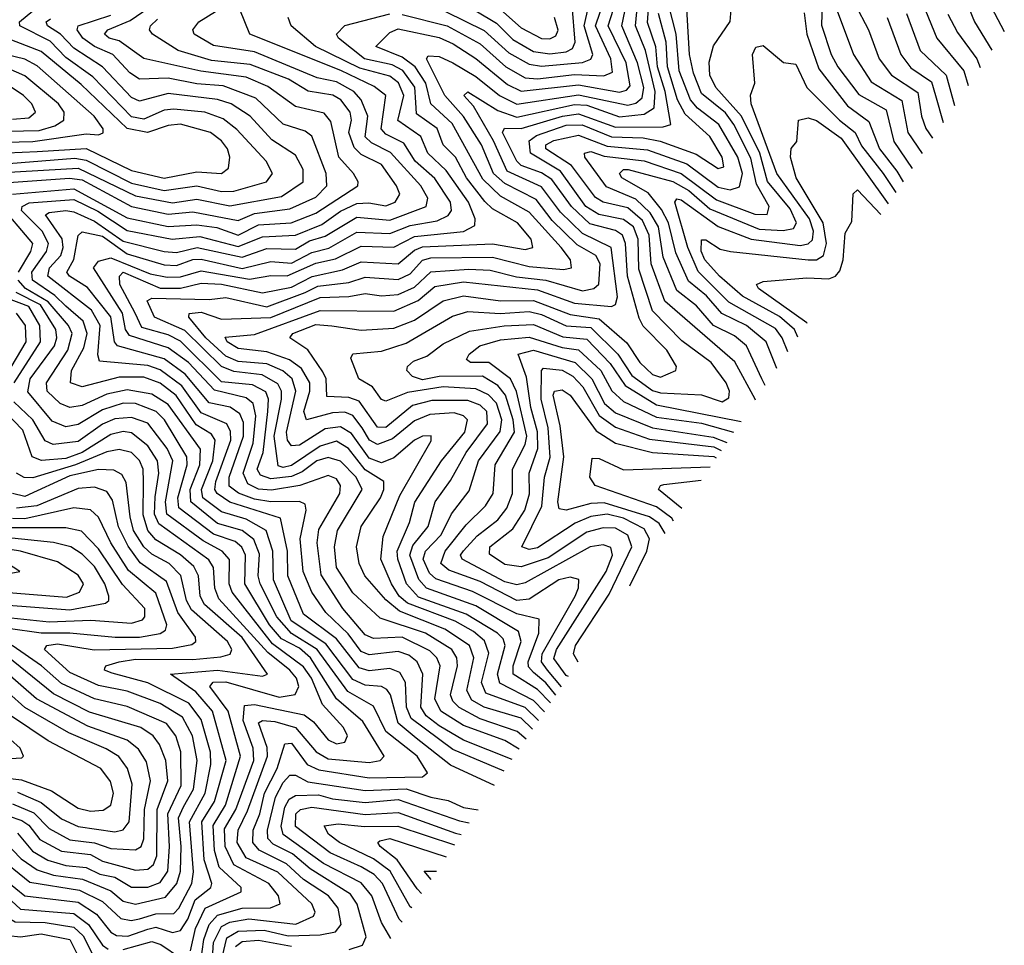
# Model space of a CAD drawing. Extents: x 1308313 to 1441400, y 959662 to 1036319.
# Tile 65 of 256: x 1355533 to 1357933, y 972564 to 974820. Entities that reach past the tile are written whole.
import ezdxf

# ---------------------------------------------------------------- set-up
doc = ezdxf.new("R2010")
doc.units = 0

msp = doc.modelspace()

# ---------------------------------------------------------------- linework, layer by layer
at = {"layer": '0CON10XD'}
for points in [[(1356826.8, 973155.4), (1356795, 973187.5), (1356735.4, 973225.4), (1356735.3, 973245), (1356755.1, 973305), (1356748.9, 973328.9), (1356645, 973391.8), (1356524.3, 973434.3), (1356505.9, 973455.9), (1356484, 973515), (1356491.5, 973538.5), (1356528.1, 973585), (1356545.7, 973645), (1356583.1, 973696.9), (1356621.1, 973765), (1356672.8, 973835), (1356671.3, 973865), (1356655, 973881), (1356625, 973892.2), (1356537.6, 973892.4), (1356490.4, 973879.6), (1356425, 973826.5), (1356405, 973826.7), (1356360.7, 973890.7), (1356335, 973899.6), (1356281.4, 973901.4), (1356279.5, 973945), (1356271.5, 973961.5), (1356235.1, 974015.1), (1356191, 974045), (1356198.8, 974055), (1356255, 974077.1), (1356293.8, 974073.8), (1356365, 974063.2), (1356445, 974068), (1356495, 974087.6), (1356564.8, 974135.2), (1356615, 974146.8), (1356705, 974134.8), (1356785, 974135.3), (1356875, 974101.4), (1356945, 974090.8), (1357012.7, 974032.7), (1357044.1, 973985), (1357075.3, 973955), (1357095, 973949.1), (1357132.2, 973965), (1357133.6, 973975), (1357110.5, 974015), (1357052.9, 974072.9), (1357042.8, 974092.8), (1357014.3, 974195), (1357009.5, 974275), (1357001.8, 974295), (1356985, 974306.3), (1356922.4, 974322.4), (1356877.5, 974365), (1356830.3, 974430.3), (1356805, 974446.7), (1356755, 974464.9), (1356744.7, 974475), (1356709.9, 974545), (1356714.2, 974555.8), (1356755, 974554.5), (1356855.7, 974585), (1356895, 974590.2), (1356985, 974558.3), (1357101.3, 974558.7), (1357120.2, 974565), (1357106.4, 974645), (1357087.9, 974705), (1357083.6, 974753.6), (1357063.3, 974813.3), (1357072.8, 974945)], [(1356812, 973133.6), (1356785, 973161.2), (1356702.9, 973202.9), (1356697.6, 973225), (1356716.2, 973295), (1356711.3, 973311.3), (1356697.9, 973325), (1356621.5, 973371.5), (1356505, 973412.7), (1356475.6, 973445), (1356454.2, 973505), (1356453.3, 973525), (1356482.8, 973595), (1356495.7, 973644.3), (1356560.9, 973745), (1356617.5, 973815), (1356624.5, 973845), (1356614.7, 973855), (1356591.9, 973861.9), (1356532.3, 973857.7), (1356495, 973842.4), (1356441.8, 973798.2), (1356405, 973784.5), (1356385.4, 973795.4), (1356367.7, 973825), (1356345.2, 973855.2), (1356325, 973863.4), (1356295, 973861.9), (1356232.3, 973845), (1356225.1, 973865), (1356239.9, 973915), (1356239.9, 973935), (1356219.9, 973969.9), (1356190.7, 973990.7), (1356135, 974010.3), (1356065, 974019), (1356038.4, 974035), (1356033.8, 974046.2), (1356105, 974053), (1356265, 974111.3), (1356445, 974109.3), (1356504.3, 974135.7), (1356545, 974169.9), (1356615, 974181.4), (1356795, 974161.4), (1356885, 974129.5), (1356975, 974121), (1356985, 974126.1), (1356989.7, 974145), (1356974.6, 974265), (1356905, 974298.7), (1356851.3, 974351.3), (1356805, 974412.6), (1356721.1, 974451.1), (1356687.9, 974525), (1356639.2, 974609.2), (1356615.8, 974635), (1356625, 974644.2), (1356698.7, 974598.7), (1356745, 974582.4), (1356885, 974613.3), (1356915, 974611.4), (1356995, 974583.6), (1357055, 974589.7), (1357079.7, 974605), (1357082, 974645), (1357058.2, 974745), (1357034.1, 974805), (1357045.6, 974925)], [(1357711.9, 974915), (1357768.3, 974775), (1357834.4, 974695), (1357844.7, 974660)], [(1357819.2, 974915), (1357860.1, 974815), (1357902.5, 974745.9)], [(1356797.3, 973111.8), (1356765, 973144), (1356668.7, 973178.7), (1356658.5, 973205), (1356676.4, 973276.4), (1356666, 973306), (1356639.1, 973329.1), (1356594, 973354), (1356478.1, 973398.1), (1356458.1, 973415), (1356438.8, 973445), (1356412.9, 973505), (1356419.1, 973560.9), (1356459.7, 973660.3), (1356536, 973794), (1356536.2, 973806.2), (1356514.6, 973805), (1356494.8, 973795), (1356445, 973751.9), (1356415, 973740.5), (1356385, 973751.1), (1356341.4, 973811.4), (1356315, 973827.9), (1356277.3, 973822.7), (1356215, 973782.8), (1356195, 973781.4), (1356185.4, 973795), (1356182.8, 973815), (1356205.8, 973915), (1356197.1, 973945), (1356174.5, 973964.5), (1356135, 973981.1), (1356065, 973987.2), (1356035, 973999.7), (1355986.7, 974045), (1355944.8, 974095), (1355946.3, 974103.7), (1355975, 974107.3), (1356025, 974090.3), (1356145, 974094.5), (1356265, 974142.9), (1356335, 974145.1), (1356375, 974153), (1356415, 974147.2), (1356455, 974150.4), (1356495, 974168.4), (1356535, 974205.3), (1356627.9, 974212.1), (1356679.5, 974209.5), (1356743.7, 974193.7), (1356815, 974185.5), (1356905, 974159.5), (1356932.2, 974165), (1356944.7, 974175.3), (1356947.8, 974225), (1356936.9, 974245), (1356891.5, 974271.5), (1356830.5, 974330.5), (1356791.9, 974381.9), (1356715, 974420.5), (1356688.1, 974445), (1356658.4, 974515), (1356615, 974584.5), (1356568.8, 974635), (1356524.4, 974725), (1356528.1, 974731.9), (1356555, 974730.6), (1356588.8, 974715), (1356645, 974681.4), (1356702.3, 974635), (1356745, 974614.3), (1356895, 974637), (1357015, 974611.7), (1357035, 974616.9), (1357050.2, 974629.8), (1357054.2, 974655), (1357038.9, 974715), (1357000.8, 974805), (1357019.4, 974895)], [(1357489.4, 974889.4), (1357487, 974807), (1357510.5, 974735), (1357527.3, 974705), (1357578, 974638), (1357645, 974600), (1357663.4, 974523.4), (1357708.2, 974457.5)], [(1357878.3, 974895), (1357932.9, 974790.9)], [(1355515.4, 974394.6), (1355665, 974408.2), (1355795, 974337.1), (1355895, 974316.4), (1355965, 974320.4), (1356013.3, 974313.3), (1356065, 974295.2), (1356115, 974319.8), (1356194.9, 974325.1), (1356255, 974348.9), (1356357.1, 974415), (1356358.2, 974425), (1356346.2, 974445), (1356311, 974485), (1356291.6, 974571.6), (1356275, 974592.6), (1356205, 974608.2), (1356137.3, 974657.3), (1356085, 974680), (1355974.5, 974694.5), (1355835.8, 974725.8), (1355775, 974768.2), (1355750.5, 974775), (1355739.4, 974785), (1355747.9, 974795), (1355801.8, 974818.2), (1355895, 974882.6)], [(1356783.1, 973090.8), (1356755, 973117.5), (1356665, 973144.8), (1356635, 973161.4), (1356622.4, 973185), (1356639.5, 973265), (1356629.3, 973295), (1356568.8, 973335), (1356458.7, 973378.7), (1356425, 973405.9), (1356374.5, 973465), (1356360.5, 973495), (1356353.9, 973535), (1356364.9, 973585), (1356412, 973655), (1356420.5, 973675), (1356420.6, 973695), (1356375, 973723.1), (1356334, 973775), (1356305, 973792.5), (1356265, 973780.9), (1356195, 973733.5), (1356175, 973728.4), (1356162.9, 973732.9), (1356152.8, 973805), (1356171.1, 973895), (1356170.6, 973915), (1356162.3, 973932.3), (1356124.2, 973954.2), (1356055, 973962.4), (1356025, 973974.5), (1355935, 974062.3), (1355861.6, 974095), (1355843.4, 974135), (1355855, 974141.6), (1355995, 974137.8), (1356035, 974143), (1356135, 974120.2), (1356229, 974155), (1356259.6, 974170.4), (1356335, 974179.6), (1356375, 974192.5), (1356455, 974186.5), (1356485, 974200.7), (1356515, 974233.7), (1356535, 974239.4), (1356685, 974241.7), (1356775, 974218.7), (1356858.5, 974211.5), (1356878.2, 974215), (1356875.6, 974235), (1356852.8, 974265), (1356775, 974350.8), (1356705, 974390.2), (1356661.7, 974431.7), (1356587.2, 974567.2), (1356534.9, 974614.9), (1356522.7, 974665), (1356496.7, 974705), (1356465, 974728.7), (1356401.2, 974755), (1356435, 974788.6), (1356455, 974797.5), (1356555, 974776.8), (1356589.2, 974760.8), (1356645, 974725.6), (1356722.2, 974662.2), (1356755, 974645.8), (1356895, 974661.3), (1356995, 974643.2), (1357012.1, 974647.9), (1357020.9, 974659.1), (1357010.8, 974715), (1356966.9, 974805), (1356992.7, 974885)], [(1356465, 974832.9), (1356575.1, 974805.1), (1356655, 974761.2), (1356717.8, 974705), (1356765, 974678.3), (1356795, 974676.2), (1356885, 974686.8), (1356956.8, 974683.2), (1356977.6, 974692.4), (1356973.4, 974725), (1356936.1, 974805), (1356959.7, 974875)], [(1357350, 973928.3), (1357342, 973945), (1357304.2, 974025), (1357275, 974049.8), (1357223.7, 974075), (1357182.3, 974122.3), (1357135, 974160.2), (1357101.1, 974241.1), (1357089.7, 974315), (1357069.4, 974349.4), (1357035, 974382.5), (1356962.9, 974412.9), (1356910.5, 974485), (1356909.4, 974495), (1356925, 974498.5), (1356957.5, 974487.5), (1357055, 974476.3), (1357145.5, 974445.5), (1357231.2, 974381.2), (1357325, 974345.8), (1357354.5, 974345.5), (1357360.1, 974365), (1357328.9, 974418.9), (1357315, 974482.6), (1357273.2, 974565), (1357253, 974593), (1357195, 974639.9), (1357175, 974689.5), (1357165.4, 974735), (1357157.2, 974875)], [(1357378.3, 973970.1), (1357352, 974035), (1357304.2, 974075), (1357244, 974104), (1357207.1, 974147.1), (1357162.8, 974182.8), (1357132.2, 974252.2), (1357114.7, 974324.7), (1357097.4, 974357.4), (1357065, 974397.7), (1357000.7, 974435), (1356994.6, 974445.4), (1357004.5, 974455), (1357015.6, 974455), (1357125, 974425.9), (1357163.5, 974403.5), (1357215, 974358.7), (1357335, 974309.6), (1357394.1, 974305.9), (1357419.1, 974310.9), (1357426.3, 974325), (1357410.7, 974359.3), (1357355.9, 974425.9), (1357336.6, 974495), (1357292.4, 974585), (1357229.6, 974655), (1357215.4, 974685), (1357213.2, 974716.8), (1357223.8, 974756.2), (1357265, 974815.8), (1357269.2, 974875)], [(1355455.3, 974465.3), (1355667.3, 974482.7), (1355695, 974478), (1355805, 974421.9), (1355885, 974403.5), (1355965, 974415.1), (1356025, 974401.7), (1356055, 974402.3), (1356134.6, 974425), (1356148.9, 974445), (1356133.9, 974475), (1356062.5, 974552.5), (1356028.5, 974578.5), (1355984.5, 974594.5), (1355908.3, 974601.7), (1355885, 974599.3), (1355835, 974578), (1355805, 974583.3), (1355710.7, 974680.7), (1355645, 974727.8), (1355607.3, 974767.3), (1355533.5, 974805), (1355532.4, 974815), (1355565, 974841.6)], [(1356713.9, 972988.6), (1356588.4, 973041.6), (1356487.3, 973117.3), (1356475.8, 973145), (1356473.3, 973205), (1356459.2, 973229.2), (1356435, 973239.2), (1356385, 973233.5), (1356360.3, 973240.3), (1356305, 973311.3), (1356225, 973371.6), (1356186.8, 973465), (1356185.5, 973525), (1356168.2, 973605), (1356045, 973644.1), (1356013.9, 973665), (1356008.5, 973675), (1356010.8, 973695), (1356047.1, 973795), (1356046.6, 973816.6), (1356037.4, 973835), (1355975, 973861.9), (1355928, 973928), (1355875, 973967.1), (1355845, 973977.4), (1355727.6, 973987.6), (1355723.3, 974003.3), (1355729.3, 974075), (1355707.5, 974112.5), (1355601, 974195), (1355605.3, 974215), (1355633.2, 974245), (1355639.1, 974265), (1355636, 974286), (1355595.4, 974344.6), (1355605, 974350.3), (1355644.9, 974355.1), (1355665, 974351.5), (1355715, 974328.7), (1355785, 974280.4), (1355885, 974254.8), (1355915, 974253), (1355965.2, 974264.8), (1356075, 974241), (1356135, 974262.3), (1356205, 974260.8), (1356238.9, 974281.1), (1356277.5, 974292.5), (1356355, 974338.4), (1356435, 974331.2), (1356523.5, 974365), (1356528, 974385), (1356510.6, 974415), (1356436.4, 974496.4), (1356390, 974520), (1356375, 974534.8), (1356381.7, 974585), (1356364.8, 974624.8), (1356347.1, 974645), (1356305, 974668.8), (1356258.2, 974678.2), (1356105, 974741.8), (1356005, 974757), (1355958.3, 974785), (1355955.2, 974795), (1355969.3, 974815), (1356010.3, 974839.7)], [(1356733.3, 973017.4), (1356615, 973064.4), (1356555, 973099.5), (1356523.8, 973123.8), (1356510.3, 973145), (1356515.6, 973225), (1356501.9, 973255), (1356481.1, 973271.1), (1356455, 973280.2), (1356385, 973271.9), (1356365, 973280), (1356333.1, 973323.1), (1356279.1, 973375), (1356245.1, 973425.1), (1356223.7, 973475), (1356216.7, 973555), (1356231.3, 973625), (1356229, 973639), (1356215, 973646.1), (1356145, 973644.9), (1356105, 973651.4), (1356066, 973666), (1356043.4, 973683.4), (1356043.4, 973705), (1356078.5, 973805), (1356078.1, 973838.1), (1356069.5, 973859.5), (1356045.6, 973875.6), (1355995, 973886.2), (1355936.2, 973956.2), (1355885, 973993.2), (1355771, 974025), (1355763.9, 974035), (1355755, 974096.1), (1355697.7, 974167.7), (1355653.9, 974195), (1355647.4, 974205), (1355664.7, 974235.3), (1355675, 974294.4), (1355685, 974302.9), (1355735, 974292.5), (1355795, 974249.7), (1355885, 974222.7), (1355915, 974221.2), (1355955, 974235.6), (1355975, 974236.2), (1356075, 974213.3), (1356145, 974231.1), (1356195, 974227), (1356245, 974252.9), (1356286.6, 974263.4), (1356355, 974302.4), (1356435, 974299.2), (1356485, 974318.4), (1356550.3, 974329.7), (1356577.5, 974342.5), (1356585.5, 974355), (1356582.9, 974375), (1356545, 974433.4), (1356496.7, 974475), (1356469.4, 974519.4), (1356425, 974540.8), (1356413.9, 974553.9), (1356425.3, 974635.3), (1356397.1, 974657.1), (1356315.9, 974695.9), (1356094, 974785), (1356069.6, 974845)], [(1356570.4, 974839.6), (1356665, 974793.6), (1356725, 974739.4), (1356775, 974711.4), (1356805, 974707), (1356904.3, 974715.7), (1356925, 974723.7), (1356929.9, 974735), (1356909, 974805), (1356921.7, 974861.7)], [(1356645, 974841.8), (1356695, 974811.4), (1356735, 974771.9), (1356785, 974742.8), (1356825, 974737), (1356865, 974742), (1356880.3, 974749.7), (1356887.1, 974765), (1356879.9, 974855)], [(1356705.2, 974845.2), (1356755, 974799.9), (1356805, 974774.4), (1356825, 974773), (1356839.3, 974780.7), (1356845, 974794.2), (1356836.1, 974825)], [(1357326.2, 973893.1), (1357325.8, 973895), (1357276, 973986), (1357105, 974134.4), (1357072.1, 974225), (1357067.2, 974295), (1357050.9, 974330.9), (1357015, 974361.5), (1356955, 974375.7), (1356936.6, 974386.6), (1356877.9, 974465), (1356815.2, 974505), (1356815.2, 974515), (1356835, 974525.4), (1356895, 974538.5), (1356965, 974511.9), (1357062.9, 974502.9), (1357158.7, 974468.7), (1357235, 974412.1), (1357265, 974405.1), (1357287.7, 974412.3), (1357294.6, 974445), (1357283.3, 974485), (1357237.4, 974565), (1357185, 974604.1), (1357167.8, 974625), (1357140.7, 974695), (1357133, 974785), (1357115.1, 974855)], [(1357520.7, 974855), (1357564.9, 974735), (1357608.6, 974668.6), (1357682.8, 974622.8), (1357697.9, 974545), (1357732.6, 974493.8)], [(1357568.7, 974858.7), (1357601.7, 974795), (1357627.8, 974725), (1357657.9, 974685), (1357722.3, 974642.3), (1357730.9, 974585), (1357741.6, 974555), (1357757.9, 974531.3)], [(1355492.7, 974447.3), (1355675, 974457.8), (1355815, 974390.4), (1355905, 974374.1), (1355965, 974383), (1356045, 974366.6), (1356171, 974389), (1356223.7, 974425), (1356223.4, 974455), (1356205, 974490.2), (1356147.1, 974527.1), (1356094.5, 974585), (1356048.3, 974615), (1356015, 974625.3), (1355895, 974639.9), (1355825, 974621.8), (1355805, 974630.5), (1355734.9, 974705), (1355665, 974750.5), (1355632.3, 974785), (1355600.6, 974805), (1355597.4, 974815), (1355608.2, 974821.8)], [(1355495, 974422.7), (1355654.1, 974434.1), (1355685, 974429.5), (1355805, 974364.5), (1355895, 974345.8), (1355955, 974351.4), (1356065, 974330.9), (1356105, 974347.4), (1356191.3, 974358.7), (1356255, 974387.2), (1356281.4, 974415), (1356279.7, 974445), (1356245, 974536.2), (1356228.7, 974548.7), (1356175, 974565.2), (1356108.6, 974628.6), (1356028.9, 974658.9), (1355965, 974663.3), (1355895, 974677.2), (1355825, 974675.4), (1355800.9, 974690.9), (1355759.5, 974735), (1355715, 974754.5), (1355686.4, 974775), (1355672.7, 974795), (1355675.3, 974805), (1355755, 974831.4)], [(1356690.4, 972954), (1356583.3, 973003.3), (1356499.4, 973069.4), (1356455.3, 973105.3), (1356436.5, 973175), (1356427.7, 973187.7), (1356414.7, 973194.7), (1356375, 973198.6), (1356345, 973212.4), (1356279, 973299), (1356194.6, 973355), (1356151.1, 973455), (1356149.7, 973525), (1356133.4, 973575), (1356085, 973603.1), (1356025, 973620.3), (1355979.2, 973655), (1355976.2, 973675), (1356003.6, 973745), (1356009.4, 973795), (1356000, 973810), (1355962.8, 973832.8), (1355914.4, 973904.4), (1355875, 973933.9), (1355835, 973948.7), (1355775, 973948.6), (1355685, 973925.4), (1355656.9, 973935), (1355659.3, 973965), (1355689.4, 974020.6), (1355697.6, 974055), (1355687.3, 974085), (1355645, 974122.2), (1355618.1, 974148.1), (1355563.9, 974185), (1355562.6, 974205), (1355598.2, 974255), (1355602.9, 974275), (1355587.4, 974305), (1355537.6, 974355), (1355539, 974365), (1355556.2, 974373.8), (1355665, 974381.6), (1355723.3, 974353.3), (1355795, 974306), (1355904.8, 974284.8), (1355971.9, 974291.9), (1356065, 974267), (1356125, 974290.8), (1356205, 974294.7), (1356269.1, 974320.9), (1356315, 974353.7), (1356355, 974372.1), (1356384, 974374), (1356425, 974366.5), (1356448.1, 974375), (1356459.5, 974395), (1356451, 974415), (1356415, 974467), (1356365, 974491.6), (1356348.5, 974508.5), (1356334.9, 974545), (1356341.3, 974575), (1356338.5, 974595), (1356315.9, 974625), (1356296.4, 974636.4), (1356235.8, 974645.8), (1356188.3, 974675), (1356095, 974711), (1356000.4, 974720.4), (1355919.2, 974745), (1355856.2, 974785), (1355849.5, 974795), (1355852, 974805), (1355868.5, 974821.5)], [(1356750.5, 973042.6), (1356715, 973063.2), (1356615, 973100.3), (1356559.3, 973135), (1356544.7, 973165), (1356557.4, 973245), (1356549.3, 973265), (1356532.2, 973282.2), (1356465, 973315.2), (1356395, 973311.6), (1356375, 973320.9), (1356320.5, 973385), (1356267.3, 973467.3), (1356257.7, 973545), (1356262.1, 973577.9), (1356312.9, 973665), (1356315.1, 973685), (1356305, 973701.5), (1356285, 973709.4), (1356215.5, 973684.5), (1356146.8, 973673.2), (1356115, 973676), (1356088.8, 973688.8), (1356077.9, 973715), (1356102.3, 973787.7), (1356108.8, 973855), (1356102, 973885), (1356085, 973898.8), (1356007.5, 973917.5), (1355944.3, 973985), (1355895, 974020.4), (1355800.7, 974050.7), (1355790.8, 974065), (1355783.2, 974105), (1355713, 974215), (1355725, 974231.6), (1355755, 974240), (1355850.8, 974200.8), (1355892.6, 974192.6), (1355925, 974193.6), (1355975, 974207.8), (1356092.6, 974187.4), (1356145, 974196.6), (1356185, 974196.1), (1356255, 974226.5), (1356303, 974237), (1356365, 974268.1), (1356444.6, 974265.4), (1356495, 974291.9), (1356615, 974303.6), (1356641.9, 974318.1), (1356643, 974335), (1356626.5, 974375), (1356572.5, 974452.5), (1356527.7, 974495), (1356510.7, 974535), (1356454.4, 974574.4), (1356469.3, 974635), (1356456, 974666), (1356435, 974682.4), (1356362.1, 974702.1), (1356254, 974755), (1356194.8, 974804.8), (1356187.6, 974825)], [(1356767, 973067), (1356745.4, 973085.4), (1356655, 973116.2), (1356604.2, 973144.2), (1356588.9, 973158.9), (1356583.1, 973175), (1356600.1, 973245), (1356598.2, 973265), (1356586.4, 973285), (1356521.6, 973325), (1356411.6, 973361.6), (1356345, 973423.4), (1356304.9, 973484.9), (1356299.8, 973535), (1356307.1, 973575), (1356367.8, 973675), (1356352.9, 973705), (1356315, 973743.9), (1356285, 973753), (1356256.7, 973745), (1356221.7, 973718.3), (1356195, 973706.6), (1356145, 973701.4), (1356119.8, 973709.8), (1356111.8, 973725), (1356126, 973765), (1356138, 973865), (1356139.1, 973895), (1356133, 973913), (1356100.4, 973930.4), (1356025, 973937.6), (1355925, 974036.2), (1355895, 974052.2), (1355830.3, 974070.3), (1355814.6, 974105), (1355776.6, 974175), (1355775.8, 974195), (1355785, 974204.5), (1355875, 974165.8), (1355925, 974166), (1355975, 974177.8), (1356024.4, 974175.6), (1356125, 974154.2), (1356195, 974168.4), (1356245.8, 974194.2), (1356319.4, 974210.6), (1356365, 974229.6), (1356455, 974225.1), (1356495, 974258.5), (1356515, 974266.4), (1356685, 974273.4), (1356765, 974259.7), (1356783.8, 974265), (1356779.6, 974285), (1356746.5, 974325), (1356685, 974359.2), (1356666.9, 974376.9), (1356622.2, 974435), (1356595.1, 974485), (1356565.4, 974515), (1356550.7, 974555), (1356500.2, 974590.2), (1356498.6, 974618.6), (1356495.8, 974655.8), (1356466.6, 974696.6), (1356440.4, 974710.4), (1356373.5, 974725), (1356309.8, 974775), (1356304.7, 974785), (1356325, 974805.8), (1356435, 974834.2)], [(1356839.5, 973174.2), (1356815, 973203.7), (1356785, 973228.9), (1356773.1, 973243.1), (1356772.4, 973255), (1356798, 973325), (1356798.9, 973358.9), (1356745, 973372.5), (1356636.8, 973426.8), (1356547.5, 973457.5), (1356531.6, 973471.6), (1356516.7, 973505), (1356522.3, 973525), (1356560, 973565), (1356585, 973616.1), (1356628.3, 973671.7), (1356651.5, 973745), (1356703.6, 973816.4), (1356708, 973845), (1356695.4, 973885.4), (1356675.8, 973905.8), (1356645, 973920.4), (1356565, 973925.1), (1356478.3, 973911.7), (1356425, 973890), (1356415, 973894.8), (1356393.1, 973925), (1356359.1, 973945), (1356340, 973995), (1356344.5, 974005.5), (1356415, 974012.1), (1356475, 974032), (1356587.6, 974097.6), (1356625, 974108.9), (1356703.9, 974103.9), (1356775, 974108.5), (1356805, 974101.9), (1356865, 974073.7), (1356925, 974069.5), (1356990.7, 974005), (1357025, 973953.2), (1357075, 973916.6), (1357095, 973910.4), (1357195, 973905.6), (1357245, 973888.4), (1357261.7, 973898.3), (1357263.1, 973915), (1357255, 973934.7), (1357218, 973985), (1357147.1, 974037.1), (1357075, 974110.6), (1357042.2, 974212.2), (1357040, 974285), (1357029.4, 974315), (1357005, 974333.4), (1356944.9, 974344.9), (1356913.1, 974365), (1356850.9, 974450.9), (1356777.8, 974495), (1356774.9, 974525), (1356792.3, 974537.7), (1356865, 974562.6), (1356904, 974564), (1356975, 974534.4), (1357052.2, 974532.2), (1357094.2, 974524.2), (1357181.9, 974491.9), (1357235, 974457.3), (1357248.8, 974461.2), (1357245, 974484.6), (1357215, 974535.5), (1357155, 974589.5), (1357136.1, 974625), (1357111.7, 974705), (1357108.9, 974765), (1357090.3, 974835)], [(1357445, 974837.1), (1357451.3, 974785), (1357480.5, 974700.5), (1357550.4, 974610.4), (1357602.3, 974572.3), (1357628.4, 974505), (1357670.7, 974450.7), (1357686.2, 974424.9)], [(1357647.7, 974825), (1357680.7, 974735), (1357705, 974703.1), (1357755, 974668.2), (1357765.1, 974635.1), (1357783.8, 974569.7)], [(1357694.4, 974835), (1357727.8, 974745), (1357791.1, 974685), (1357811.8, 974611.2)], [(1357795, 974833.5), (1357818.4, 974788.4), (1357865.9, 974725), (1357874.1, 974703.7)], [(1355465, 974493.9), (1355575, 974499.1), (1355695, 974506.5), (1355805, 974452.7), (1355885, 974434.1), (1355965, 974449), (1356024.5, 974445.5), (1356041.5, 974458.5), (1356045.2, 974484.8), (1356039.5, 974505), (1356024.5, 974525), (1355997.6, 974545), (1355925, 974565.5), (1355895, 974562.4), (1355844.5, 974545.5), (1355795, 974554.6), (1355682.3, 974662.3), (1355585, 974742.3), (1355448.1, 974795)], [(1357405.5, 974010.2), (1357391.4, 974045), (1357375, 974067.6), (1357261.7, 974131.7), (1357186.6, 974206.6), (1357161.5, 974265), (1357129.6, 974375), (1357135, 974383.1), (1357145, 974381.3), (1357235, 974316.2), (1357315.5, 974285.5), (1357435, 974269.7), (1357455, 974273.7), (1357465, 974283.3), (1357467.9, 974305), (1357457.8, 974335), (1357378, 974445), (1357316, 974615), (1357314.2, 974635.8), (1357324.6, 974665), (1357318.9, 974735), (1357327.2, 974752.8), (1357345, 974757.1), (1357395, 974715.4), (1357425, 974711.9), (1357451.4, 974655), (1357531.4, 974575), (1357569.7, 974545), (1357585, 974512.3), (1357637.5, 974445), (1357668.5, 974398.6)], [(1355465, 974547.3), (1355579.9, 974549.9), (1355618.8, 974561.2), (1355640, 974575), (1355641.6, 974595), (1355627.6, 974615), (1355545, 974683.3), (1355415, 974739.7)], [(1355465, 974520.8), (1355565, 974523.1), (1355695, 974541.5), (1355725, 974539.3), (1355735.9, 974544.1), (1355736.3, 974553.7), (1355714.5, 974585), (1355575, 974707.2), (1355545, 974723.6), (1355495, 974735.8)], [(1355515, 974577.9), (1355555, 974581.1), (1355571, 974595), (1355562.2, 974615), (1355542.2, 974635), (1355497.2, 974665)], [(1357429.9, 974046.3), (1357421.7, 974065), (1357385, 974096.4), (1357295, 974146.2), (1357238.3, 974195), (1357202.6, 974235), (1357194.2, 974255.8), (1357195, 974283.3), (1357205, 974283.7), (1357240.6, 974260.6), (1357265.1, 974255.1), (1357455, 974234.6), (1357475, 974235.1), (1357492.3, 974245), (1357499.8, 974275), (1357491.6, 974325), (1357425.2, 974435), (1357411.3, 974485), (1357413.5, 974506.5), (1357426.9, 974523.1), (1357431.5, 974575), (1357455, 974580.9), (1357475, 974574.3), (1357535, 974531.7), (1357649.9, 974371.2)], [(1357452.5, 974079.6), (1357451.4, 974081.4), (1357333.8, 974165), (1357329.2, 974175), (1357345, 974181.7), (1357451.3, 974191.3), (1357505, 974188.4), (1357521.4, 974195), (1357532.2, 974207.8), (1357540.2, 974235), (1357545, 974300), (1357561.5, 974328.5), (1357564.7, 974395.3), (1357575, 974405.4), (1357632.2, 974345.1)], [(1355529.9, 974205), (1355560.3, 974255), (1355564.9, 974275), (1355479, 974375)], [(1356026.3, 972535), (1356037.8, 972582.2), (1356065, 972599.1), (1356128.6, 972601.4), (1356187.5, 972587.5), (1356265, 972590.2), (1356302.5, 972597.5), (1356316.6, 972615), (1356309.2, 972655), (1356285.8, 972685), (1356225, 972724.7), (1356183.2, 972763.2), (1356116.2, 972796.2), (1356101, 972815), (1356101.7, 972845), (1356118.3, 972885), (1356129.6, 972935), (1356160.3, 972995), (1356179.2, 973055), (1356195, 973056.9), (1356233.3, 973005), (1356261.9, 972991.9), (1356385, 972972.6), (1356514.8, 972975.2), (1356526.6, 972985), (1356501.5, 973025), (1356425.6, 973085.6), (1356395, 973146.8), (1356333, 973183), (1356257.8, 973285), (1356195, 973324.2), (1356159.5, 973365), (1356118.8, 973445), (1356114.3, 973465), (1356117.2, 973517.2), (1356103.5, 973553.5), (1356075, 973575.2), (1356015, 973592.3), (1355949.6, 973645), (1355948.4, 973675), (1355972.2, 973735), (1355973.3, 973773.3), (1355895, 973882.1), (1355855, 973907.4), (1355795, 973917.9), (1355745, 973907.8), (1355685, 973880.1), (1355655, 973875.1), (1355631.1, 973885), (1355599.9, 973915), (1355598, 973935), (1355650, 974015), (1355660.5, 974055), (1355651.8, 974075), (1355602.2, 974132.2), (1355546.6, 974165), (1355528.9, 974185)], [(1355996.2, 972433.8), (1356005, 972570.8), (1356025, 972610.5), (1356045, 972620.7), (1356091, 972629), (1356206.1, 972616.1), (1356249, 972635), (1356252.8, 972645), (1356244.8, 972665), (1356162.2, 972742.2), (1356085, 972777.4), (1356063.1, 972815), (1356065.1, 972845), (1356088.3, 972891.7), (1356137.2, 973025), (1356136.3, 973046.3), (1356115, 973106.7), (1356125, 973112.4), (1356155, 973109.8), (1356205, 973095.3), (1356255.7, 973035.7), (1356285, 973018.9), (1356385, 973010.1), (1356411.8, 973015), (1356421.2, 973025), (1356369.6, 973109.6), (1356305.2, 973165.2), (1356242, 973265), (1356215, 973288.3), (1356171.2, 973311.2), (1356142, 973345), (1356081.7, 973445), (1356083.4, 973515), (1356074.4, 973534.4), (1356058, 973548), (1356005, 973566.6), (1355920.8, 973630.8), (1355918.5, 973655), (1355940.8, 973735), (1355940.3, 973755), (1355886.1, 973845), (1355865.4, 973865.4), (1355815, 973884.6), (1355785, 973885.6), (1355735, 973869.2), (1355675, 973833.2), (1355645, 973828), (1355612, 973842), (1355552.8, 973912.8), (1355558.3, 973945), (1355617.4, 974025), (1355623.6, 974045), (1355621.2, 974065), (1355583.9, 974125), (1355524, 974155)], [(1355519.6, 973935), (1355583.8, 974035), (1355582.2, 974075), (1355555, 974121), (1355501.6, 974141.6)], [(1355501.8, 973955), (1355548.4, 974035), (1355547.1, 974075), (1355524.9, 974104.9)], [(1356853.2, 973194.4), (1356819.4, 973235), (1356804.5, 973255), (1356806.4, 973275), (1356886.5, 973415), (1356895.2, 973435.2), (1356895.5, 973455.5), (1356875, 973461.6), (1356846.8, 973455), (1356775, 973408.2), (1356745, 973404.9), (1356655, 973450.9), (1356578.6, 973478.6), (1356559.4, 973495), (1356569.8, 973525), (1356620.8, 973589.2), (1356668.4, 973635), (1356687.2, 973665), (1356692.1, 973735), (1356738.6, 973815), (1356735.6, 973845), (1356717.1, 973905), (1356698.3, 973928.3), (1356661.2, 973951.2), (1356555, 973950.2), (1356515, 973942.5), (1356490.3, 973950.3), (1356476.2, 973965), (1356478.3, 973975), (1356492.5, 973987.5), (1356525, 973999.8), (1356565, 974030.3), (1356629.4, 974060.6), (1356713.7, 974073.7), (1356785, 974077.1), (1356857.1, 974047.1), (1356915, 974041.1), (1356972.2, 973982.2), (1357008.8, 973928.8), (1357085, 973881.1), (1357291.1, 973841.2)], [(1356870.4, 973219.8), (1356865, 973221.9), (1356835, 973263), (1356841.2, 973285), (1356962.5, 973475), (1356977.8, 973515), (1356973.4, 973533.4), (1356955, 973540.4), (1356923.1, 973535), (1356765, 973447.6), (1356745, 973442.6), (1356715, 973450.4), (1356611.3, 973505), (1356607.6, 973515), (1356614.4, 973525.6), (1356648.1, 973561.9), (1356698.7, 973601.3), (1356720.6, 973629.4), (1356734, 973665), (1356734.2, 973725), (1356765, 973784.8), (1356768.8, 973805), (1356744, 973914), (1356728.9, 973945), (1356676.1, 973985), (1356632, 973985), (1356621.8, 973991.8), (1356628.1, 974005), (1356654.4, 974025), (1356705, 974039.7), (1356775, 974046), (1356855, 974021.3), (1356895.2, 974015.2), (1356949, 973965), (1356975.9, 973915.9), (1357005, 973889.2), (1357085, 973851.2), (1357195, 973836.4), (1357273.1, 973814.6)], [(1356893.9, 973254.5), (1356882.8, 973275), (1356887.6, 973295), (1356969.6, 973420.4), (1357025.3, 973535), (1357015, 973563.5), (1356985, 973580.6), (1356955, 973581.9), (1356915, 973571), (1356821.4, 973508.6), (1356755, 973486.3), (1356715, 973492.3), (1356677.7, 973517.7), (1356678.4, 973535), (1356735, 973579.5), (1356764.5, 973625), (1356775.3, 973664.7), (1356774.9, 973715.1), (1356796.2, 973775), (1356795.3, 973815.3), (1356778.5, 973875), (1356768.5, 973948.5), (1356747.5, 974005), (1356785, 974014.5), (1356886.7, 973985), (1356927.4, 973945), (1356958.3, 973885), (1356985, 973862), (1357075.4, 973825.4), (1357223, 973803), (1357256.3, 973789.7)], [(1357019.7, 973440.3), (1357061.1, 973525), (1357068.1, 973555), (1357055, 973579.2), (1357004.8, 973605), (1356965, 973614.8), (1356925, 973609), (1356886.9, 973593.1), (1356795, 973533.1), (1356775, 973528.5), (1356756.7, 973535), (1356805.5, 973634.5), (1356811.8, 973705), (1356825.8, 973754.2), (1356821.2, 973825), (1356803.6, 973895), (1356804.6, 973965), (1356809.4, 973970.6), (1356855, 973965.7), (1356881.5, 973951.5), (1356905.8, 973925), (1356945.5, 973855.5), (1356985, 973827.3), (1357067.7, 973797.7), (1357225, 973778.9), (1357243, 973770.2)], [(1357106.1, 973567.9), (1357091.9, 973591.9), (1357068.4, 973608.4), (1356957.1, 973642.9), (1356925, 973641.3), (1356864.5, 973624.5), (1356847.9, 973627.9), (1356844.7, 973645), (1356858.8, 973755), (1356850.5, 973830.5), (1356833.4, 973905), (1356836.2, 973915), (1356855, 973918.1), (1356875, 973905.2), (1356938, 973818), (1356985, 973787.9), (1357075, 973764.9), (1357225, 973755.3), (1357230.8, 973752.1)], [(1355969.6, 972490.4), (1355981.5, 972578.5), (1355994.3, 972615), (1356015, 972638), (1356075, 972655.1), (1356144.4, 972655.6), (1356167.8, 972665), (1356164, 972685), (1356140, 972715), (1356055, 972760.3), (1356033.4, 972805), (1356031.9, 972848.1), (1356059.5, 972895), (1356103.6, 973015), (1356102.1, 973045), (1356077.8, 973112.2), (1356080.9, 973149.1), (1356105, 973150.8), (1356226.3, 973126.3), (1356249.3, 973109.3), (1356284.8, 973065), (1356305, 973055.5), (1356325, 973059.4), (1356331.7, 973075), (1356322.5, 973095), (1356270.9, 973150.9), (1356243.9, 973215), (1356225, 973243.3), (1356149.4, 973299.4), (1356050.4, 973425), (1356043.3, 973445), (1356044.2, 973504.2), (1356026.2, 973525), (1355980.4, 973550.4), (1355891.2, 973615), (1355888.1, 973645), (1355906.3, 973745), (1355892.5, 973775), (1355845, 973836.7), (1355805, 973850.9), (1355765, 973847.3), (1355735, 973834.7), (1355675, 973792.4), (1355614.4, 973784.4), (1355595, 973793.8), (1355564.6, 973844.6), (1355518.6, 973888.6)], [(1355949.2, 972550.8), (1355961.4, 972605), (1355984.8, 972655.2), (1356072.7, 972695), (1356073, 972705), (1356019.2, 972755), (1356007.5, 972795), (1356004.1, 972855.9), (1356034.1, 972905.9), (1356070.8, 973025), (1356041, 973135), (1355996.5, 973195), (1356004.7, 973205.3), (1356035, 973206.8), (1356165, 973169.4), (1356204.6, 973175.4), (1356213.6, 973195), (1356207.2, 973215), (1356191.4, 973235), (1356138, 973278), (1356018.3, 973408.3), (1356008.1, 973435), (1356005.3, 973485), (1355993.8, 973503.8), (1355871.8, 973591.8), (1355861.8, 973615), (1355862.9, 973657.1), (1355871.6, 973715), (1355869, 973745), (1355845, 973781.8), (1355805, 973812.9), (1355785, 973816.2), (1355755, 973809.2), (1355685, 973765.6), (1355645, 973751), (1355585.7, 973745.7), (1355563.6, 973755), (1355540.1, 973820.1), (1355496, 973866)], [(1355456.4, 972756.4), (1355545, 972684.9), (1355675, 972669.1), (1355720.1, 972640.1), (1355755, 972596.7), (1355768.4, 972588.4), (1355796.6, 972586.6), (1355845, 972603.9), (1355865, 972608.2), (1355905, 972595.5), (1355925, 972600.6), (1355942.3, 972627.7), (1355960.2, 972675), (1355998.7, 972705), (1356001.5, 972715), (1355982.3, 972772.3), (1355976.7, 972865), (1356007.5, 972915), (1356035.8, 973015), (1356002.9, 973135), (1355962.1, 973182.1), (1355900, 973225), (1356015, 973234.7), (1356125, 973220.2), (1356136.6, 973225), (1356075, 973314.5), (1355983.2, 973395), (1355972.8, 973415), (1355968.6, 973465), (1355957.2, 973487.2), (1355925, 973516.1), (1355865, 973552.5), (1355845.5, 973575), (1355833.5, 973613.5), (1355834.5, 973695), (1355833.6, 973725), (1355825, 973745.9), (1355805, 973764.9), (1355775, 973772.5), (1355745, 973767.1), (1355669, 973735), (1355565, 973703.5), (1355544, 973704), (1355525.1, 973715.1)], [(1357126.5, 973598.1), (1357122.3, 973605), (1357085, 973633), (1356935.8, 973685), (1356922.6, 973705), (1356928.3, 973751.7), (1356945, 973750.3), (1357005, 973722.7), (1357215.8, 973730)], [(1355475, 972785.1), (1355557.9, 972717.9), (1355678.6, 972698.6), (1355735, 972670.8), (1355779.5, 972629.5), (1355804.5, 972624.5), (1355825, 972629.1), (1355865, 972641), (1355908.4, 972641.6), (1355921, 972655), (1355952.2, 972715), (1355956.8, 972743.2), (1355947.1, 972865), (1355984.9, 972935.1), (1355998.5, 973005), (1355997.8, 973035), (1355975.3, 973115), (1355945, 973154.2), (1355845, 973203.8), (1355757.9, 973227.9), (1355739.5, 973235), (1355740.6, 973239.4), (1355742.9, 973245), (1355775.4, 973255), (1355815, 973261.4), (1355955, 973261.1), (1356022.7, 973267.3), (1356045.8, 973274.2), (1356049.7, 973285), (1356039, 973305), (1355951.6, 973381.6), (1355939.3, 973405), (1355925.5, 973465.5), (1355896.9, 973495), (1355855, 973517.3), (1355835.5, 973535), (1355810.2, 973575), (1355801.9, 973608.1), (1355792.4, 973692.4), (1355781.6, 973711.6), (1355761.9, 973721.9), (1355725, 973723.5), (1355655, 973708.1), (1355545, 973658.3), (1355515, 973665.7)], [(1357147.1, 973628.5), (1357089.7, 973675), (1357094.6, 973685), (1357103.1, 973686.9), (1357194.2, 973698.2)], [(1355495, 972818.1), (1355536.1, 972775), (1355575, 972748.4), (1355615.3, 972735.3), (1355685.5, 972725.5), (1355755, 972697), (1355785, 972672.3), (1355815, 972664.5), (1355888.5, 972681.5), (1355916.1, 972715), (1355924.9, 972744.9), (1355926.6, 972805), (1355919.9, 972875), (1355931.8, 972901.8), (1355956.5, 972945), (1355965.3, 973015), (1355953.8, 973075), (1355929.9, 973119.9), (1355875, 973153.6), (1355795, 973183.4), (1355725, 973197.1), (1355655, 973229.4), (1355593.2, 973285), (1355598.9, 973295), (1355625, 973298.7), (1355714.6, 973284.6), (1355905, 973288.8), (1355952.5, 973297.5), (1355962.3, 973305), (1355961.7, 973315), (1355918.5, 973375), (1355890.7, 973450.7), (1355826.5, 973496.5), (1355797.1, 973537.1), (1355773.9, 973583.9), (1355759.3, 973649.3), (1355745, 973670.2), (1355715, 973680.6), (1355675, 973677.8), (1355574.5, 973635.5), (1355525, 973629.9)], [(1355505, 973336.8), (1355585, 973325.9), (1355655, 973325.9), (1355765.2, 973315.2), (1355824.6, 973315.4), (1355875.5, 973324.5), (1355888, 973332), (1355891.6, 973345), (1355865, 973422.5), (1355798.1, 973478.1), (1355754.7, 973545), (1355725, 973607.7), (1355705.8, 973625.8), (1355665, 973630.1), (1355545, 973603.6), (1355515, 973604.7)], [(1355465, 973366.9), (1355605, 973352.7), (1355706.6, 973356.6), (1355805, 973349.6), (1355832.1, 973357.9), (1355837.9, 973365), (1355838.1, 973385), (1355783.3, 973443.3), (1355725, 973530.5), (1355683.7, 973573.7), (1355645, 973582), (1355501.7, 973581.7)], [(1355475, 973426.3), (1355647.2, 973412.8), (1355678.9, 973425), (1355688.2, 973445), (1355675, 973466.6), (1355625, 973498.6), (1355535, 973525.2), (1355408, 973545)], [(1355495, 973394.3), (1355655, 973381.6), (1355742.1, 973397.9), (1355750, 973405), (1355750.3, 973415), (1355740.6, 973445), (1355715, 973487.5), (1355685, 973517.7), (1355657.7, 973535), (1355615, 973546.1), (1355435, 973564.7)], [(1355474.5, 973464.5), (1355533.1, 973475), (1355486.9, 973505)], [(1355505, 972880.2), (1355538.2, 972868.2), (1355555, 972857.3), (1355582.2, 972822.2), (1355635, 972793.8), (1355705, 972785.4), (1355735, 972769.3), (1355815, 972747.5), (1355845, 972749.6), (1355858.9, 972761.1), (1355867.4, 972782.6), (1355868.1, 972895), (1355893.6, 972965), (1355888.7, 973015), (1355873.6, 973053.6), (1355858.3, 973075), (1355828.3, 973095), (1355702.7, 973132.7), (1355615, 973177.1), (1355465, 973297.9)], [(1355527.3, 972837.3), (1355564, 972794), (1355601.8, 972771.8), (1355645, 972759.2), (1355695, 972753.7), (1355728.1, 972738.1), (1355765, 972730.6), (1355805, 972706), (1355845, 972706.1), (1355875, 972717.7), (1355893.9, 972745), (1355898.2, 972805), (1355894, 972885), (1355926.4, 972953.6), (1355925.9, 973035.9), (1355913.4, 973075), (1355890.6, 973105), (1355795, 973146), (1355715.1, 973165.1), (1355635, 973202.6), (1355585.8, 973245.8), (1355514.6, 973295)], [(1355515, 972909.4), (1355567.5, 972887.5), (1355605, 972849.1), (1355655, 972821.3), (1355715, 972814), (1355755, 972800.6), (1355815, 972797.2), (1355828.5, 972805), (1355835.8, 972824.2), (1355837.3, 972895), (1355851.9, 972965), (1355841.6, 973011.6), (1355822.7, 973042.7), (1355795, 973064.6), (1355698.6, 973098.6), (1355574, 973165), (1355445, 973276)], [(1355527.2, 972937.2), (1355585, 972912.3), (1355635, 972872.4), (1355675, 972854.1), (1355765, 972840.9), (1355785, 972845.9), (1355799.5, 972865), (1355806.7, 972956.7), (1355795.6, 972995.6), (1355774.1, 973024.1), (1355743.3, 973043.3), (1355652.3, 973082.3), (1355545, 973143.9), (1355425, 973251.4)], [(1355475, 972974.9), (1355537.3, 972967.3), (1355610.5, 972940.5), (1355675, 972898.4), (1355705, 972891.4), (1355736.6, 972893.4), (1355755, 972906.1), (1355761.4, 972935), (1355753.9, 972963.9), (1355730.9, 972995), (1355602.4, 973062.4), (1355512.5, 973122.5)], [(1355481.9, 973018.1), (1355538.4, 973021.6), (1355542.2, 973025), (1355534, 973045), (1355487.1, 973087.1)], [(1356336.1, 972553.9), (1356368.8, 972565), (1356377.7, 972585), (1356355.2, 972664.8), (1356339.2, 972689.2), (1356240.8, 972750.8), (1356197.6, 972787.6), (1356150.5, 972810.5), (1356137.5, 972825), (1356137.1, 972845), (1356156.2, 972925), (1356175, 972961.4), (1356191.1, 972978.9), (1356205, 972978.9), (1356235, 972962.8), (1356375, 972941.9), (1356475, 972945.7), (1356534.7, 972925), (1356577.3, 972917.3), (1356615, 972900.5), (1356650.1, 972894.4)], [(1356437.7, 972580.6), (1356415, 972620), (1356391.3, 972685), (1356365, 972716.8), (1356273.6, 972763.6), (1356174.7, 972834.7), (1356170, 972855), (1356179.3, 972900.7), (1356189.8, 972920.2), (1356205, 972929.1), (1356260.8, 972930.8), (1356295, 972921.2), (1356375, 972912.3), (1356455, 972919.3), (1356605, 972867.7), (1356628.6, 972862.6)], [(1356464.9, 972620.8), (1356458.1, 972628.1), (1356417, 972715), (1356396.7, 972736.7), (1356365, 972755.6), (1356289.6, 972789.6), (1356205, 972853.6), (1356205.8, 972885), (1356217.1, 972895), (1356245, 972900.8), (1356375, 972882.9), (1356455, 972888.1), (1356595, 972837.5), (1356609.3, 972834.2)], [(1356488.3, 972655.4), (1356485, 972658.4), (1356435.9, 972745), (1356395, 972775.4), (1356312.6, 972815), (1356285.9, 972835), (1356275, 972855.3), (1356309.4, 972860.6), (1356373.7, 972853.7), (1356454.5, 972854.5), (1356592.3, 972809.1)], [(1356512.2, 972690.7), (1356501.7, 972701.7), (1356452.6, 972772.6), (1356411.2, 972805), (1356406.2, 972815), (1356410.8, 972819.2), (1356435.4, 972824.6), (1356572.5, 972779.7)], [(1354899.4, 972560.6), (1354945, 972594.5), (1354957.2, 972632.8), (1354961.6, 972715), (1354947.3, 972785), (1354959, 972795), (1355005, 972808.6), (1355075, 972786.4), (1355152.1, 972742.1), (1355195, 972689), (1355241, 972661), (1355265, 972659.5), (1355292.3, 972667.7), (1355345, 972703.7), (1355375, 972735.1), (1355405, 972740.6), (1355435, 972728), (1355455.2, 972705), (1355491.9, 972691.9), (1355535, 972652.6), (1355665, 972641.9), (1355700.9, 972615), (1355734.4, 972565), (1355748.4, 972555)], [(1354963.2, 972555), (1354976.4, 972573.6), (1354983.9, 972605), (1354981.4, 972765), (1355005, 972777.6), (1355085, 972752.7), (1355136.7, 972716.7), (1355156, 972685), (1355185, 972655.7), (1355225, 972632), (1355255, 972627.1), (1355325, 972640.9), (1355385, 972699.1), (1355405, 972705.3), (1355435.2, 972675.2), (1355475, 972663.9), (1355502.6, 972632.6), (1355521.6, 972621.6), (1355595, 972619.9), (1355665, 972608.6), (1355687.2, 972587.2), (1355710.9, 972540.9)], [(1354992.2, 972525), (1355012.2, 972575), (1355010, 972660), (1355014.8, 972725.2), (1355022.8, 972737.2), (1355035, 972740.5), (1355077.7, 972725), (1355115.7, 972695.7), (1355143.1, 972655), (1355175, 972624.9), (1355225, 972597.8), (1355342.6, 972607.4), (1355385, 972656.6), (1355405, 972658.2), (1355459.1, 972635), (1355485, 972601.2), (1355505, 972588.2), (1355535, 972585.1), (1355585, 972592.4), (1355655, 972578.6), (1355683, 972523)], [(1356535.5, 972725.1), (1356518.9, 972745), (1356549, 972745)], [(1355785, 972553.9), (1355855, 972573.3), (1355876.6, 972566.6), (1355925, 972533.4)], [(1356058.5, 972561.5), (1356075, 972573.4), (1356115, 972576.7), (1356195, 972562)]]:
    msp.add_lwpolyline(points, dxfattribs=at)

doc.saveas('drawing.dxf')
